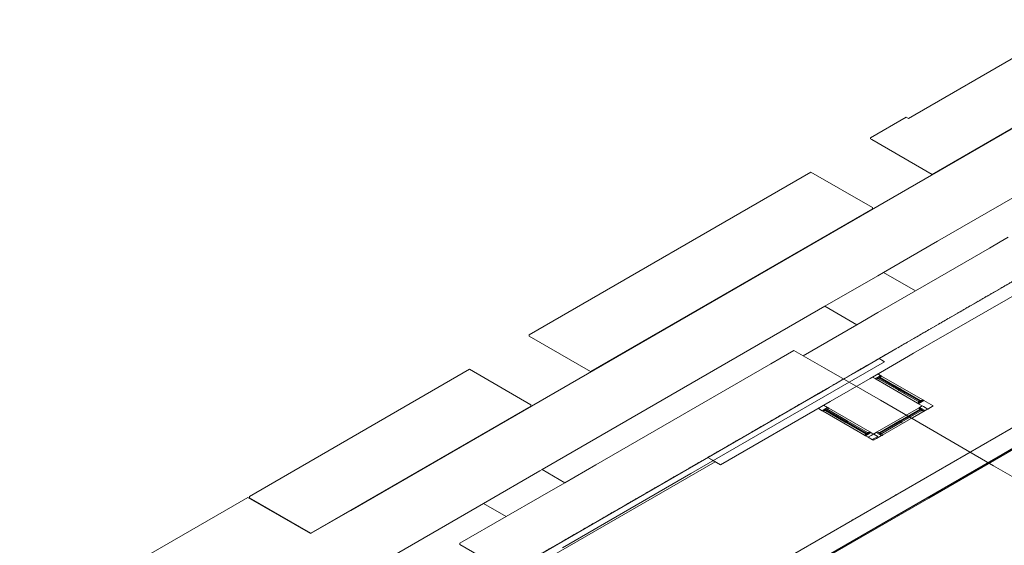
# Model space of a CAD drawing. Header units: millimetres. Extents: x 4480191 to 4481199, y -30324204 to -30323479.
# Tile 79 of 243: x 4480337 to 4480431, y -30324052 to -30324002. Entities that reach past the tile are written whole.
import ezdxf

# ---------------------------------------------------------------- set-up
doc = ezdxf.new("R2010")
doc.units = ezdxf.units.MM
doc.linetypes.add('JIS_02_2.0', pattern=[0.3, 0.2, -0.1])
for name, color, linetype, lineweight in [('DI-Elementos externos em vista', 9, 'Continuous', 5), ('DI-Área do detalhe', 7, 'JIS_02_2.0', 9), ('IFC-Elemento terminal-Contorno', 253, 'Continuous', 5), ('IFC-Janela-Contorno', 142, 'Continuous', 5), ('IFC-Parede padrão-Contorno', 44, 'Continuous', 5), ('IFC-Parede-Contorno', 42, 'Continuous', 5), ('Nível 1', 2, 'Continuous', 60)]:
    doc.layers.add(name, color=color, linetype=linetype, lineweight=lineweight)

msp = doc.modelspace()

# ---------------------------------------------------------------- linework, layer by layer
at = {"layer": 'DI-Elementos externos em vista'}
for p, q in [((4480438.577, -30324001.855), (4480422.196, -30324011.313)), ((4480444.372, -30324005.201), (4480368.72, -30324048.879)), ((4480424.449, -30324016.683), (4480444.251, -30324005.251)), ((4480421.975, -30324011.185), (4480418.555, -30324013.16)), ((4480422.196, -30324011.313), (4480421.975, -30324011.185)), ((4480418.555, -30324013.16), (4480418.555, -30324013.28)), ((4480418.555, -30324013.28), (4480418.672, -30324013.348)), ((4480418.672, -30324013.348), (4480424.449, -30324016.683)), ((4480424.969, -30324023.087), (4480439.699, -30324014.583)), ((4480412.839, -30324016.46), (4480385.819, -30324032.06)), ((4480418.733, -30324019.863), (4480412.839, -30324016.46)), ((4480391.713, -30324035.583), (4480418.733, -30324019.983)), ((4480418.733, -30324019.983), (4480418.733, -30324019.863)), ((4480419.793, -30324026.075), (4480424.969, -30324023.087)), ((4480430.986, -30324023.145), (4480429.943, -30324023.747)), ((4480431.761, -30324022.697), (4480430.986, -30324023.145)), ((4480429.943, -30324023.747), (4480424.969, -30324026.619)), ((4480419.251, -30324026.388), (4480419.793, -30324026.075)), ((4480419.793, -30324026.075), (4480422.852, -30324027.841)), ((4480414.181, -30324029.315), (4480419.251, -30324026.388)), ((4480424.969, -30324026.619), (4480422.852, -30324027.841)), ((4480422.852, -30324027.841), (4480419.251, -30324029.92)), ((4480392.225, -30324041.992), (4480414.181, -30324029.315)), ((4480417.24, -30324031.081), (4480414.181, -30324029.315)), ((4480419.251, -30324029.92), (4480417.24, -30324031.081)), ((4480417.24, -30324031.081), (4480412.092, -30324034.053)), ((4480385.819, -30324032.06), (4480385.819, -30324032.18)), ((4480385.819, -30324032.18), (4480391.713, -30324035.583)), ((4480411.208, -30324033.542), (4480409.982, -30324034.25)), ((4480412.092, -30324034.053), (4480411.208, -30324033.542)), ((4480409.982, -30324034.25), (4480408.994, -30324034.82)), ((4480414.106, -30324035.215), (4480412.092, -30324034.053)), ((4480380.103, -30324035.36), (4480359.008, -30324047.54)), ((4480385.998, -30324038.763), (4480380.103, -30324035.36)), ((4480408.994, -30324034.82), (4480392.225, -30324044.502)), ((4480419.496, -30324038.327), (4480414.106, -30324035.215)), ((4480424.531, -30324041.234), (4480419.496, -30324038.327)), ((4480364.902, -30324051.063), (4480385.998, -30324038.883)), ((4480385.998, -30324038.883), (4480385.998, -30324038.763)), ((4480430.348, -30324044.593), (4480424.531, -30324041.234)), ((4480387.057, -30324044.975), (4480392.225, -30324041.992)), ((4480381.446, -30324048.215), (4480386.858, -30324045.09)), ((4480386.858, -30324045.09), (4480387.057, -30324044.975)), ((4480387.057, -30324044.975), (4480389.231, -30324046.23)), ((4480392.225, -30324044.502), (4480389.231, -30324046.23)), ((4480449.962, -30324055.917), (4480430.348, -30324044.593)), ((4480389.231, -30324046.23), (4480386.858, -30324047.601)), ((4480358.845, -30324047.633), (4480340.33, -30324058.323)), ((4480364.861, -30324051.107), (4480358.845, -30324047.633)), ((4480359.008, -30324047.54), (4480359.008, -30324047.66)), ((4480359.008, -30324047.66), (4480364.902, -30324051.063)), ((4480386.858, -30324047.601), (4480383.62, -30324049.47)), ((4480368.72, -30324055.562), (4480381.446, -30324048.215)), ((4480383.62, -30324049.47), (4480381.446, -30324048.215)), ((4480368.72, -30324048.879), (4480364.861, -30324051.107)), ((4480383.62, -30324049.47), (4480379.181, -30324052.033)), ((4480379.181, -30324052.033), (4480379.181, -30324052.153)), ((4480379.181, -30324052.153), (4480381.975, -30324053.766))]:
    msp.add_line(p, q, dxfattribs=at)
at = {"layer": 'DI-Área do detalhe'}
msp.add_lwpolyline([(4480336.978, -30324081.891), (4480461.776, -30324009.839), (4480536.565, -30324053.019), (4480411.768, -30324125.071), (4480336.978, -30324081.891)], dxfattribs=at)
at = {"layer": 'IFC-Elemento terminal-Contorno', "color": 8, "lineweight": 5}
for p, q in [((4480420.983, -30324047.39), (4480420.955, -30324047.406)), ((4480420.955, -30324047.406), (4480420.957, -30324047.407)), ((4480420.955, -30324047.406), (4480420.955, -30324047.406)), ((4480420.957, -30324047.407), (4480420.964, -30324047.411)), ((4480420.99, -30324047.386), (4480420.983, -30324047.39)), ((4480420.99, -30324047.386), (4480420.996, -30324047.39)), ((4480420.997, -30324047.39), (4480420.998, -30324047.391)), ((4480416.826, -30324049.79), (4480416.798, -30324049.806)), ((4480416.798, -30324049.806), (4480416.8, -30324049.807)), ((4480416.798, -30324049.806), (4480416.798, -30324049.806)), ((4480416.8, -30324049.807), (4480416.807, -30324049.811)), ((4480416.833, -30324049.786), (4480416.826, -30324049.79)), ((4480416.833, -30324049.786), (4480416.84, -30324049.79)), ((4480416.84, -30324049.79), (4480416.841, -30324049.791)), ((4480412.651, -30324052.2), (4480412.624, -30324052.216)), ((4480412.624, -30324052.216), (4480412.626, -30324052.217)), ((4480412.624, -30324052.216), (4480412.624, -30324052.216)), ((4480412.626, -30324052.217), (4480412.632, -30324052.221)), ((4480412.658, -30324052.196), (4480412.651, -30324052.2)), ((4480412.658, -30324052.196), (4480412.665, -30324052.2)), ((4480412.665, -30324052.2), (4480412.667, -30324052.201))]:
    msp.add_line(p, q, dxfattribs=at)
at = {"layer": 'IFC-Janela-Contorno', "color": 8, "lineweight": 5}
for p, q in [((4480419.317, -30324036.064), (4480418.991, -30324036.252)), ((4480418.991, -30324036.252), (4480419.031, -30324036.275)), ((4480419.031, -30324036.275), (4480419.095, -30324036.312)), ((4480419.285, -30324036.203), (4480419.095, -30324036.312)), ((4480419.251, -30324036.222), (4480419.095, -30324036.312)), ((4480419.095, -30324036.312), (4480423.044, -30324038.592)), ((4480419.326, -30324036.179), (4480419.251, -30324036.222)), ((4480419.251, -30324036.222), (4480419.296, -30324036.248)), ((4480419.615, -30324036.012), (4480419.285, -30324036.203)), ((4480419.296, -30324036.248), (4480419.321, -30324036.262)), ((4480419.511, -30324035.952), (4480419.317, -30324036.064)), ((4480419.454, -30324036.186), (4480419.321, -30324036.262)), ((4480419.329, -30324036.257), (4480421.2, -30324037.337)), ((4480419.461, -30324036.182), (4480419.442, -30324036.192)), ((4480419.442, -30324036.192), (4480421.881, -30324037.6)), ((4480419.528, -30324036.142), (4480419.454, -30324036.186)), ((4480419.615, -30324036.012), (4480419.459, -30324036.102)), ((4480419.459, -30324036.102), (4480419.484, -30324036.117)), ((4480419.484, -30324036.117), (4480419.528, -30324036.142)), ((4480419.494, -30324036.162), (4480420.866, -30324036.954)), ((4480419.511, -30324035.952), (4480419.578, -30324035.991)), ((4480419.52, -30324036.147), (4480421.39, -30324037.227)), ((4480419.578, -30324035.991), (4480419.615, -30324036.012)), ((4480419.615, -30324036.012), (4480423.564, -30324038.292)), ((4480420.866, -30324036.954), (4480423.304, -30324038.362)), ((4480421.266, -30324037.299), (4480421.191, -30324037.342)), ((4480421.191, -30324037.342), (4480421.236, -30324037.368)), ((4480421.236, -30324037.368), (4480421.26, -30324037.382)), ((4480421.393, -30324037.306), (4480421.26, -30324037.382)), ((4480421.399, -30324037.222), (4480421.266, -30324037.299)), ((4480421.269, -30324037.377), (4480423.14, -30324038.457)), ((4480421.468, -30324037.262), (4480421.393, -30324037.306)), ((4480421.399, -30324037.222), (4480421.424, -30324037.237)), ((4480421.424, -30324037.237), (4480421.468, -30324037.262)), ((4480421.46, -30324037.267), (4480423.33, -30324038.347)), ((4480421.881, -30324037.6), (4480423.252, -30324038.392)), ((4480423.374, -30324038.402), (4480423.044, -30324038.592)), ((4480423.206, -30324038.419), (4480423.131, -30324038.462)), ((4480423.131, -30324038.462), (4480423.175, -30324038.488)), ((4480423.339, -30324038.342), (4480423.206, -30324038.419)), ((4480423.408, -30324038.382), (4480423.333, -30324038.426)), ((4480423.339, -30324038.342), (4480423.364, -30324038.357)), ((4480423.668, -30324038.352), (4480423.342, -30324038.541)), ((4480423.364, -30324038.357), (4480423.408, -30324038.382)), ((4480423.564, -30324038.292), (4480423.374, -30324038.402)), ((4480423.564, -30324038.292), (4480423.628, -30324038.329)), ((4480423.628, -30324038.329), (4480423.668, -30324038.352)), ((4480414.244, -30324039.135), (4480413.919, -30324039.324)), ((4480413.919, -30324039.324), (4480413.958, -30324039.346)), ((4480413.958, -30324039.346), (4480414.022, -30324039.384)), ((4480414.212, -30324039.274), (4480414.022, -30324039.384)), ((4480414.178, -30324039.294), (4480414.022, -30324039.384)), ((4480414.022, -30324039.384), (4480417.972, -30324041.664)), ((4480414.253, -30324039.25), (4480414.178, -30324039.294)), ((4480414.178, -30324039.294), (4480414.223, -30324039.319)), ((4480414.542, -30324039.084), (4480414.212, -30324039.274)), ((4480414.223, -30324039.319), (4480414.248, -30324039.334)), ((4480414.381, -30324039.257), (4480414.248, -30324039.334)), ((4480414.256, -30324039.329), (4480416.127, -30324040.409)), ((4480414.282, -30324039.314), (4480416.721, -30324040.722)), ((4480414.334, -30324039.284), (4480415.706, -30324040.076)), ((4480414.455, -30324039.214), (4480414.381, -30324039.257)), ((4480414.542, -30324039.084), (4480414.386, -30324039.174)), ((4480414.386, -30324039.174), (4480414.411, -30324039.188)), ((4480414.411, -30324039.188), (4480414.455, -30324039.214)), ((4480414.438, -30324039.024), (4480414.505, -30324039.062)), ((4480414.447, -30324039.219), (4480416.317, -30324040.299)), ((4480414.505, -30324039.062), (4480414.542, -30324039.084)), ((4480414.542, -30324039.084), (4480418.491, -30324041.364)), ((4480423.15, -30324039.073), (4480419.201, -30324041.353)), ((4480423.67, -30324039.373), (4480419.721, -30324041.653)), ((4480423.271, -30324039.223), (4480420.833, -30324040.631)), ((4480423.245, -30324039.208), (4480421.375, -30324040.288)), ((4480423.436, -30324039.318), (4480421.565, -30324040.398)), ((4480423.323, -30324039.253), (4480421.952, -30324040.045)), ((4480423.044, -30324038.592), (4480423.081, -30324038.614)), ((4480423.081, -30324038.614), (4480423.148, -30324038.652)), ((4480423.342, -30324038.541), (4480423.148, -30324038.652)), ((4480423.214, -30324039.036), (4480423.15, -30324039.073)), ((4480423.15, -30324039.073), (4480423.306, -30324039.163)), ((4480423.15, -30324039.073), (4480423.34, -30324039.183)), ((4480423.175, -30324038.488), (4480423.2, -30324038.502)), ((4480423.254, -30324039.013), (4480423.214, -30324039.036)), ((4480423.262, -30324039.189), (4480423.237, -30324039.203)), ((4480423.237, -30324039.203), (4480423.37, -30324039.28)), ((4480423.254, -30324039.013), (4480423.58, -30324039.202)), ((4480423.306, -30324039.163), (4480423.262, -30324039.189)), ((4480423.306, -30324039.163), (4480423.381, -30324039.207)), ((4480423.34, -30324039.183), (4480423.67, -30324039.373)), ((4480423.37, -30324039.28), (4480423.445, -30324039.323)), ((4480423.489, -30324039.298), (4480423.445, -30324039.323)), ((4480423.514, -30324039.283), (4480423.489, -30324039.298)), ((4480423.514, -30324039.283), (4480423.67, -30324039.373)), ((4480423.707, -30324039.352), (4480423.67, -30324039.373)), ((4480423.774, -30324039.313), (4480423.707, -30324039.352)), ((4480415.706, -30324040.076), (4480418.145, -30324041.484)), ((4480416.193, -30324040.37), (4480416.118, -30324040.414)), ((4480416.326, -30324040.294), (4480416.193, -30324040.37)), ((4480416.395, -30324040.334), (4480416.321, -30324040.377)), ((4480416.326, -30324040.294), (4480416.351, -30324040.308)), ((4480416.351, -30324040.308), (4480416.395, -30324040.334)), ((4480416.387, -30324040.339), (4480418.257, -30324041.419)), ((4480421.306, -30324040.328), (4480419.435, -30324041.408)), ((4480421.952, -30324040.045), (4480419.513, -30324041.453)), ((4480421.322, -30324040.309), (4480421.297, -30324040.323)), ((4480421.297, -30324040.323), (4480421.43, -30324040.4)), ((4480421.366, -30324040.283), (4480421.322, -30324040.309)), ((4480421.366, -30324040.283), (4480421.441, -30324040.327)), ((4480421.441, -30324040.327), (4480421.574, -30324040.403)), ((4480416.118, -30324040.414), (4480416.163, -30324040.439)), ((4480416.163, -30324040.439), (4480416.187, -30324040.454)), ((4480416.321, -30324040.377), (4480416.187, -30324040.454)), ((4480416.196, -30324040.449), (4480418.067, -30324041.529)), ((4480416.721, -30324040.722), (4480418.093, -30324041.514)), ((4480420.833, -30324040.631), (4480419.461, -30324041.423)), ((4480421.496, -30324040.438), (4480419.625, -30324041.518)), ((4480421.43, -30324040.4), (4480421.505, -30324040.443)), ((4480421.549, -30324040.418), (4480421.505, -30324040.443)), ((4480421.574, -30324040.403), (4480421.549, -30324040.418)), ((4480418.301, -30324041.473), (4480417.972, -30324041.664)), ((4480417.972, -30324041.664), (4480418.008, -30324041.685)), ((4480418.008, -30324041.685), (4480418.075, -30324041.724)), ((4480418.133, -30324041.49), (4480418.058, -30324041.534)), ((4480418.058, -30324041.534), (4480418.102, -30324041.559)), ((4480418.102, -30324041.559), (4480418.127, -30324041.574)), ((4480418.145, -30324041.484), (4480418.126, -30324041.494)), ((4480418.266, -30324041.414), (4480418.133, -30324041.49)), ((4480418.335, -30324041.454), (4480418.26, -30324041.497)), ((4480418.266, -30324041.414), (4480418.291, -30324041.428)), ((4480418.595, -30324041.424), (4480418.269, -30324041.612)), ((4480418.291, -30324041.428), (4480418.335, -30324041.454)), ((4480418.491, -30324041.364), (4480418.301, -30324041.473)), ((4480418.491, -30324041.364), (4480418.555, -30324041.401)), ((4480418.555, -30324041.401), (4480418.595, -30324041.424)), ((4480419.164, -30324041.375), (4480419.097, -30324041.413)), ((4480419.201, -30324041.353), (4480419.164, -30324041.375)), ((4480419.201, -30324041.353), (4480419.531, -30324041.544)), ((4480419.291, -30324041.525), (4480419.617, -30324041.713)), ((4480419.382, -30324041.429), (4480419.357, -30324041.443)), ((4480419.426, -30324041.403), (4480419.382, -30324041.429)), ((4480419.426, -30324041.403), (4480419.501, -30324041.447)), ((4480419.49, -30324041.52), (4480419.565, -30324041.563)), ((4480419.494, -30324041.443), (4480419.513, -30324041.453)), ((4480419.501, -30324041.447), (4480419.634, -30324041.523)), ((4480419.531, -30324041.544), (4480419.721, -30324041.653)), ((4480419.609, -30324041.538), (4480419.565, -30324041.563)), ((4480419.634, -30324041.523), (4480419.609, -30324041.538)), ((4480419.657, -30324041.69), (4480419.617, -30324041.713)), ((4480419.721, -30324041.653), (4480419.657, -30324041.69))]:
    msp.add_line(p, q, dxfattribs=at)
at = {"layer": 'IFC-Parede padrão-Contorno', "color": 8, "lineweight": 5}
for p, q in [((4480435.132, -30324039.231), (4480383.471, -30324069.057)), ((4480423.774, -30324039.313), (4480422.564, -30324040.012)), ((4480423.42, -30324038.918), (4480423.254, -30324039.013)), ((4480423.514, -30324038.863), (4480423.42, -30324038.918)), ((4480423.442, -30324039.122), (4480423.774, -30324039.313)), ((4480423.514, -30324038.863), (4480423.616, -30324038.923)), ((4480423.616, -30324038.923), (4480424.034, -30324039.163)), ((4480423.94, -30324039.218), (4480423.774, -30324039.313)), ((4480424.034, -30324039.163), (4480423.94, -30324039.218)), ((4480418.599, -30324041.701), (4480418.318, -30324041.863)), ((4480418.318, -30324041.863), (4480418.735, -30324042.104)), ((4480419.097, -30324041.413), (4480418.599, -30324041.701)), ((4480418.735, -30324042.104), (4480418.837, -30324042.163)), ((4480419.119, -30324042.001), (4480418.837, -30324042.163)), ((4480419.097, -30324041.413), (4480419.429, -30324041.605)), ((4480419.617, -30324041.713), (4480419.119, -30324042.001)), ((4480419.868, -30324041.569), (4480419.617, -30324041.713)), ((4480432.259, -30324042.89), (4480430.778, -30324043.745)), ((4480430.778, -30324043.745), (4480426.249, -30324046.359)), ((4480426.249, -30324046.359), (4480374.588, -30324076.186))]:
    msp.add_line(p, q, dxfattribs=at)
at = {"layer": 'IFC-Parede-Contorno', "color": 8, "lineweight": 5}
for p, q in [((4480438.706, -30324023.17), (4480420.978, -30324033.405)), ((4480439.919, -30324023.87), (4480422.685, -30324033.82)), ((4480420.978, -30324033.405), (4480417.915, -30324035.174)), ((4480419.891, -30324034.628), (4480411.081, -30324039.715)), ((4480419.371, -30324034.328), (4480413.793, -30324037.549)), ((4480422.191, -30324034.105), (4480419.127, -30324035.874)), ((4480419.371, -30324034.328), (4480419.375, -30324034.331)), ((4480419.371, -30324034.328), (4480419.399, -30324034.344)), ((4480419.399, -30324034.344), (4480419.552, -30324034.433)), ((4480419.552, -30324034.433), (4480419.647, -30324034.488)), ((4480419.647, -30324034.488), (4480419.891, -30324034.628)), ((4480422.685, -30324033.82), (4480422.191, -30324034.105)), ((4480417.31, -30324035.523), (4480414.586, -30324037.096)), ((4480417.915, -30324035.174), (4480417.31, -30324035.523)), ((4480416.046, -30324036.249), (4480413.349, -30324037.805)), ((4480418.522, -30324036.223), (4480415.798, -30324037.796)), ((4480419.127, -30324035.874), (4480418.522, -30324036.223)), ((4480414.586, -30324037.096), (4480413.551, -30324037.694)), ((4480413.551, -30324037.694), (4480403.042, -30324043.761)), ((4480414.688, -30324038.437), (4480404.16, -30324044.515)), ((4480413.793, -30324037.549), (4480410.653, -30324039.362)), ((4480415.723, -30324037.84), (4480414.688, -30324038.437)), ((4480415.798, -30324037.796), (4480415.723, -30324037.84)), ((4480441.203, -30324037.728), (4480425.472, -30324046.811)), ((4480410.653, -30324039.362), (4480339.291, -30324080.563)), ((4480413.536, -30324039.102), (4480413.609, -30324039.145)), ((4480413.609, -30324039.145), (4480413.631, -30324039.157)), ((4480413.631, -30324039.157), (4480413.753, -30324039.228)), ((4480413.753, -30324039.228), (4480413.919, -30324039.324)), ((4480413.919, -30324039.324), (4480414.947, -30324039.917)), ((4480414.055, -30324038.802), (4480414.128, -30324038.845)), ((4480414.438, -30324039.024), (4480414.112, -30324039.212)), ((4480414.128, -30324038.845), (4480414.15, -30324038.857)), ((4480414.15, -30324038.857), (4480414.273, -30324038.928)), ((4480414.273, -30324038.928), (4480414.438, -30324039.024)), ((4480438.62, -30324039.326), (4480424.126, -30324047.693)), ((4480411.081, -30324039.715), (4480401.333, -30324045.343)), ((4480417.575, -30324041.435), (4480418.075, -30324041.724)), ((4480418.401, -30324041.535), (4480418.075, -30324041.724)), ((4480418.075, -30324041.724), (4480418.143, -30324041.763)), ((4480418.143, -30324041.763), (4480418.282, -30324041.843)), ((4480418.282, -30324041.843), (4480418.332, -30324041.872)), ((4480418.595, -30324041.424), (4480418.663, -30324041.463)), ((4480418.663, -30324041.463), (4480418.802, -30324041.543)), ((4480418.849, -30324042.034), (4480418.732, -30324042.102)), ((4480418.802, -30324041.543), (4480418.852, -30324041.572)), ((4480418.97, -30324041.965), (4480418.849, -30324042.034)), ((4480418.852, -30324041.572), (4480419.251, -30324041.802)), ((4480419.251, -30324041.802), (4480418.97, -30324041.965)), ((4480402.948, -30324043.815), (4480386.281, -30324053.438)), ((4480403.042, -30324043.761), (4480402.948, -30324043.815)), ((4480402.948, -30324043.815), (4480403.389, -30324044.069)), ((4480403.2, -30324043.96), (4480403.641, -30324044.215)), ((4480403.389, -30324044.069), (4480404.16, -30324044.515)), ((4480403.641, -30324044.215), (4480386.974, -30324053.838)), ((4480401.333, -30324045.343), (4480389.009, -30324052.458)), ((4480425.472, -30324046.811), (4480392.354, -30324065.931)), ((4480424.126, -30324047.693), (4480379.962, -30324073.192))]:
    msp.add_line(p, q, dxfattribs=at)
at = {"layer": 'Nível 1', "color": 8, "lineweight": 5}
for p, q in [((4480418.991, -30324036.252), (4480418.732, -30324036.102)), ((4480419.511, -30324035.952), (4480419.251, -30324035.802)), ((4480424.549, -30324038.866), (4480423.664, -30324038.355)), ((4480423.148, -30324038.652), (4480423.514, -30324038.863)), ((4480424.034, -30324039.163), (4480424.549, -30324038.866))]:
    msp.add_line(p, q, dxfattribs=at)

doc.saveas('drawing.dxf')
